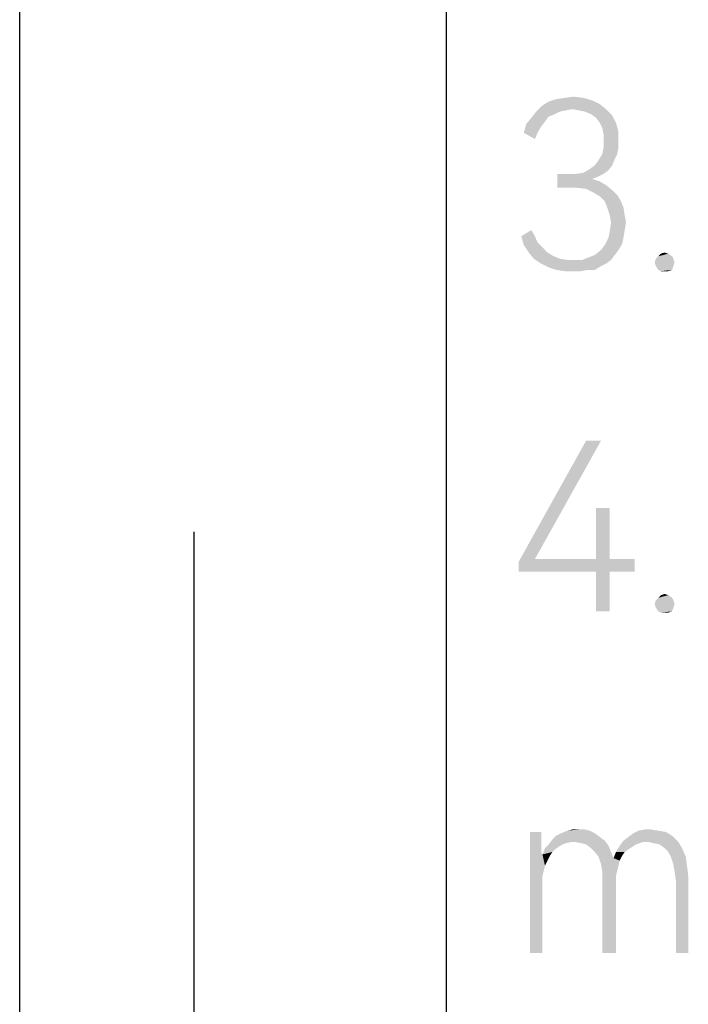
# Model space of a CAD drawing. Header units: millimetres. Extents: x 0 to 297, y 0 to 210.
# Tile 2 of 122: x 0 to 8, y 11 to 22. Entities that reach past the tile are written whole.
import ezdxf

# ---------------------------------------------------------------- set-up
doc = ezdxf.new("R2010")
doc.units = ezdxf.units.MM
doc.header["$LTSCALE"] = 16.335
doc.layers.get('0').update_dxf_attribs({"linetype": 'CONTINUOUS'})

msp = doc.modelspace()

# ---------------------------------------------------------------- linework, layer by layer
at = {"color": 7, "linetype": 'CONTINUOUS'}
msp.add_line((0, 0), (0, 210), dxfattribs=at)
at = {"color": 7, "linetype": 'CONTINUOUS', "true_color": 0x00bfff}
for p, q in [((5, 5), (5, 205)), ((2.039, 16.311), (2.039, 2.039))]:
    msp.add_line(p, q, dxfattribs=at)
at = {"color": 7, "linetype": 'CONTINUOUS'}
for points in [[(6.794, 21.321), (6.123, 21.306), (6.196, 21.35)], [(6.707, 21.364), (6.196, 21.35), (6.284, 21.379)], [(6.196, 21.35), (6.707, 21.364), (6.794, 21.321)], [(6.605, 21.394), (6.284, 21.379), (6.386, 21.394)], [(6.284, 21.379), (6.605, 21.394), (6.707, 21.364)], [(6.386, 21.394), (6.488, 21.408), (6.605, 21.394)], [(6.327, 21.233), (6.269, 21.204), (5.992, 21.16)], [(6.327, 21.233), (5.992, 21.16), (6.05, 21.233)], [(6.473, 21.262), (6.05, 21.233), (6.123, 21.306)], [(6.473, 21.262), (6.4, 21.248), (6.05, 21.233)], [(6.05, 21.233), (6.4, 21.248), (6.327, 21.233)], [(6.473, 21.262), (6.123, 21.306), (6.794, 21.321)], [(6.473, 21.262), (6.794, 21.321), (6.867, 21.262)], [(6.867, 21.262), (6.546, 21.248), (6.473, 21.262)], [(6.619, 21.233), (6.546, 21.248), (6.867, 21.262)], [(6.692, 21.204), (6.619, 21.233), (6.867, 21.262)], [(6.692, 21.204), (6.867, 21.262), (6.94, 21.189)], [(6.152, 21.116), (5.933, 21.087), (5.992, 21.16)], [(5.933, 21.087), (6.152, 21.116), (6.108, 21.058)], [(6.269, 21.204), (6.196, 21.175), (5.992, 21.16)], [(5.992, 21.16), (6.196, 21.175), (6.152, 21.116)], [(6.94, 21.189), (6.751, 21.16), (6.692, 21.204)], [(6.794, 21.102), (6.751, 21.16), (6.94, 21.189)], [(6.794, 21.102), (6.94, 21.189), (6.984, 21.102)], [(6.108, 21.058), (5.904, 20.985), (5.933, 21.087)], [(5.904, 20.985), (6.108, 21.058), (6.065, 20.985)], [(6.984, 21.102), (6.824, 21.043), (6.794, 21.102)], [(6.824, 21.043), (6.984, 21.102), (7.013, 20.999)], [(7.013, 20.999), (6.838, 20.97), (6.824, 21.043)], [(6.838, 20.97), (7.013, 20.999), (7.013, 20.897)], [(6.065, 20.985), (6.035, 20.912), (5.904, 20.985)], [(7.013, 20.897), (6.838, 20.883), (6.838, 20.97)], [(6.838, 20.81), (6.838, 20.883), (7.013, 20.897)], [(6.838, 20.81), (7.013, 20.897), (7.013, 20.81)], [(7.013, 20.81), (6.824, 20.737), (6.838, 20.81)], [(6.824, 20.737), (7.013, 20.81), (6.999, 20.737)], [(6.736, 20.605), (6.78, 20.664), (6.97, 20.678)], [(6.736, 20.605), (6.97, 20.678), (6.94, 20.605)], [(6.999, 20.737), (6.97, 20.678), (6.78, 20.664)], [(6.999, 20.737), (6.78, 20.664), (6.824, 20.737)], [(6.517, 20.503), (6.605, 20.518), (6.897, 20.547)], [(6.517, 20.503), (6.897, 20.547), (6.838, 20.503)], [(6.897, 20.547), (6.605, 20.518), (6.678, 20.561)], [(6.94, 20.605), (6.678, 20.561), (6.736, 20.605)], [(6.678, 20.561), (6.94, 20.605), (6.897, 20.547)], [(6.838, 20.503), (6.78, 20.474), (6.298, 20.342)], [(6.517, 20.503), (6.838, 20.503), (6.298, 20.342)], [(6.415, 20.503), (6.517, 20.503), (6.298, 20.342)], [(6.415, 20.503), (6.298, 20.342), (6.298, 20.503)], [(6.78, 20.474), (6.707, 20.445), (6.298, 20.342)], [(6.707, 20.445), (6.794, 20.415), (6.298, 20.342)], [(6.794, 20.415), (6.867, 20.372), (6.298, 20.342)], [(6.4, 20.342), (6.298, 20.342), (6.867, 20.372)], [(6.517, 20.342), (6.4, 20.342), (6.867, 20.372)], [(6.634, 20.328), (6.517, 20.342), (6.867, 20.372)], [(6.634, 20.328), (6.867, 20.372), (6.94, 20.313)], [(6.94, 20.313), (6.721, 20.284), (6.634, 20.328)], [(6.721, 20.284), (6.94, 20.313), (6.999, 20.255)], [(6.999, 20.255), (6.794, 20.24), (6.721, 20.284)], [(6.853, 20.182), (6.794, 20.24), (6.999, 20.255)], [(6.853, 20.182), (6.999, 20.255), (7.043, 20.182)], [(7.043, 20.182), (6.882, 20.109), (6.853, 20.182)], [(6.882, 20.109), (7.043, 20.182), (7.072, 20.109)], [(7.072, 20.109), (6.911, 20.021), (6.882, 20.109)], [(6.911, 20.021), (7.072, 20.109), (7.086, 20.021)], [(7.086, 20.021), (6.926, 19.934), (6.911, 20.021)], [(6.926, 19.934), (7.086, 20.021), (7.101, 19.934)], [(5.875, 19.773), (5.992, 19.846), (6.035, 19.773)], [(6.897, 19.758), (6.911, 19.831), (7.086, 19.846)], [(6.897, 19.758), (7.086, 19.846), (7.072, 19.758)], [(7.101, 19.934), (7.086, 19.846), (6.911, 19.831)], [(7.101, 19.934), (6.911, 19.831), (6.926, 19.934)], [(6.035, 19.773), (5.904, 19.671), (5.875, 19.773)], [(6.035, 19.773), (6.065, 19.7), (5.904, 19.671)], [(7.072, 19.758), (7.057, 19.685), (6.853, 19.671)], [(7.072, 19.758), (6.853, 19.671), (6.897, 19.758)], [(5.904, 19.671), (6.065, 19.7), (6.123, 19.642)], [(6.123, 19.642), (5.962, 19.583), (5.904, 19.671)], [(5.962, 19.583), (6.123, 19.642), (6.181, 19.583)], [(7.013, 19.612), (6.736, 19.554), (6.809, 19.612)], [(6.736, 19.554), (7.013, 19.612), (6.97, 19.554)], [(6.809, 19.612), (6.853, 19.671), (7.057, 19.685)], [(6.809, 19.612), (7.057, 19.685), (7.013, 19.612)], [(6.181, 19.583), (6.021, 19.51), (5.962, 19.583)], [(6.181, 19.583), (6.254, 19.539), (6.021, 19.51)], [(6.021, 19.51), (6.254, 19.539), (6.327, 19.51)], [(6.327, 19.51), (6.108, 19.452), (6.021, 19.51)], [(6.327, 19.51), (6.415, 19.496), (6.108, 19.452)], [(6.59, 19.496), (6.926, 19.496), (6.108, 19.452)], [(6.488, 19.496), (6.59, 19.496), (6.108, 19.452)], [(6.415, 19.496), (6.488, 19.496), (6.108, 19.452)], [(6.108, 19.452), (6.926, 19.496), (6.867, 19.452)], [(6.59, 19.496), (6.663, 19.525), (6.97, 19.554)], [(6.59, 19.496), (6.97, 19.554), (6.926, 19.496)], [(6.97, 19.554), (6.663, 19.525), (6.736, 19.554)], [(7.656, 19.51), (7.437, 19.466), (7.451, 19.51)], [(7.437, 19.466), (7.656, 19.51), (7.67, 19.466)], [(7.641, 19.539), (7.451, 19.51), (7.481, 19.539)], [(7.451, 19.51), (7.641, 19.539), (7.656, 19.51)], [(7.597, 19.569), (7.481, 19.539), (7.51, 19.569)], [(7.481, 19.539), (7.597, 19.569), (7.641, 19.539)], [(7.51, 19.569), (7.554, 19.583), (7.597, 19.569)], [(6.867, 19.452), (6.196, 19.408), (6.108, 19.452)], [(6.867, 19.452), (6.809, 19.423), (6.196, 19.408)], [(6.284, 19.379), (6.196, 19.408), (6.809, 19.423)], [(6.648, 19.379), (6.284, 19.379), (6.809, 19.423)], [(6.648, 19.379), (6.386, 19.364), (6.284, 19.379)], [(6.488, 19.364), (6.386, 19.364), (6.648, 19.379)], [(6.488, 19.364), (6.648, 19.379), (6.576, 19.364)], [(6.648, 19.379), (6.809, 19.423), (6.736, 19.379)], [(7.67, 19.466), (7.451, 19.423), (7.437, 19.466)], [(7.451, 19.423), (7.67, 19.466), (7.656, 19.423)], [(7.656, 19.423), (7.481, 19.379), (7.451, 19.423)], [(7.481, 19.379), (7.656, 19.423), (7.641, 19.379)], [(7.641, 19.379), (7.51, 19.364), (7.481, 19.379)], [(7.554, 19.364), (7.51, 19.364), (7.641, 19.379)], [(7.554, 19.364), (7.641, 19.379), (7.597, 19.364)], [(6.809, 17.379), (6.035, 15.992), (5.846, 15.963)], [(6.809, 17.379), (5.846, 15.963), (6.634, 17.379)], [(6.911, 16.591), (6.751, 15.992), (6.751, 16.591)], [(6.751, 15.992), (6.911, 16.591), (6.911, 15.992)], [(6.911, 15.992), (7.203, 15.992), (5.846, 15.963)], [(6.751, 15.992), (6.911, 15.992), (5.846, 15.963)], [(6.035, 15.992), (6.751, 15.992), (5.846, 15.963)], [(5.846, 15.846), (5.846, 15.963), (7.203, 15.992)], [(6.751, 15.846), (5.846, 15.846), (7.203, 15.992)], [(6.911, 15.846), (6.751, 15.846), (7.203, 15.992)], [(6.911, 15.846), (7.203, 15.992), (7.203, 15.846)], [(6.911, 15.846), (6.751, 15.379), (6.751, 15.846)], [(6.751, 15.379), (6.911, 15.846), (6.911, 15.379)], [(7.51, 15.569), (7.554, 15.583), (7.597, 15.569)], [(7.656, 15.51), (7.437, 15.466), (7.451, 15.51)], [(7.437, 15.466), (7.656, 15.51), (7.67, 15.466)], [(7.67, 15.466), (7.451, 15.423), (7.437, 15.466)], [(7.641, 15.539), (7.451, 15.51), (7.481, 15.539)], [(7.451, 15.51), (7.641, 15.539), (7.656, 15.51)], [(7.451, 15.423), (7.67, 15.466), (7.656, 15.423)], [(7.597, 15.569), (7.481, 15.539), (7.51, 15.569)], [(7.481, 15.539), (7.597, 15.569), (7.641, 15.539)], [(7.656, 15.423), (7.481, 15.379), (7.451, 15.423)], [(7.481, 15.379), (7.656, 15.423), (7.641, 15.379)], [(7.641, 15.379), (7.51, 15.364), (7.481, 15.379)], [(7.554, 15.364), (7.51, 15.364), (7.641, 15.379)], [(7.554, 15.364), (7.641, 15.379), (7.597, 15.364)], [(6.678, 12.81), (6.342, 12.78), (6.415, 12.81)], [(6.342, 12.78), (6.678, 12.81), (6.736, 12.78)], [(6.546, 12.824), (6.619, 12.824), (6.415, 12.81)], [(6.546, 12.824), (6.415, 12.81), (6.473, 12.824)], [(6.415, 12.81), (6.619, 12.824), (6.678, 12.81)], [(7.481, 12.81), (7.568, 12.795), (7.189, 12.78)], [(7.481, 12.81), (7.189, 12.78), (7.247, 12.81)], [(7.393, 12.824), (7.247, 12.81), (7.32, 12.824)], [(7.247, 12.81), (7.393, 12.824), (7.481, 12.81)], [(6.108, 12.795), (6.108, 12.693), (5.977, 11.379)], [(6.108, 12.795), (5.977, 11.379), (5.977, 12.795)], [(6.108, 12.693), (6.108, 12.62), (5.977, 11.379)], [(6.459, 12.678), (6.196, 12.649), (6.24, 12.707)], [(6.794, 12.737), (6.24, 12.707), (6.284, 12.751)], [(6.24, 12.707), (6.794, 12.737), (6.853, 12.693)], [(6.24, 12.707), (6.853, 12.693), (6.459, 12.678)], [(6.736, 12.78), (6.284, 12.751), (6.342, 12.78)], [(6.284, 12.751), (6.736, 12.78), (6.794, 12.737)], [(6.503, 12.678), (6.459, 12.678), (6.853, 12.693)], [(6.576, 12.664), (6.503, 12.678), (6.853, 12.693)], [(6.634, 12.649), (6.576, 12.664), (6.853, 12.693)], [(6.634, 12.649), (6.853, 12.693), (6.897, 12.634)], [(7.305, 12.678), (7.028, 12.634), (7.072, 12.693)], [(7.072, 12.693), (7.13, 12.737), (7.641, 12.751)], [(7.305, 12.678), (7.072, 12.693), (7.641, 12.751)], [(7.641, 12.751), (7.13, 12.737), (7.189, 12.78)], [(7.189, 12.78), (7.568, 12.795), (7.641, 12.751)], [(7.364, 12.678), (7.305, 12.678), (7.641, 12.751)], [(7.364, 12.678), (7.641, 12.751), (7.714, 12.678)], [(6.108, 12.62), (6.108, 12.561), (5.977, 11.379)], [(6.269, 12.591), (6.123, 12.532), (6.152, 12.605)], [(6.269, 12.591), (6.24, 12.561), (6.123, 12.532)], [(6.357, 12.649), (6.313, 12.62), (6.152, 12.605)], [(6.357, 12.649), (6.152, 12.605), (6.196, 12.649)], [(6.152, 12.605), (6.313, 12.62), (6.269, 12.591)], [(6.459, 12.678), (6.4, 12.664), (6.196, 12.649)], [(6.196, 12.649), (6.4, 12.664), (6.357, 12.649)], [(6.897, 12.634), (6.692, 12.605), (6.634, 12.649)], [(6.736, 12.561), (6.692, 12.605), (6.897, 12.634)], [(6.736, 12.561), (6.897, 12.634), (6.926, 12.561)], [(7.174, 12.62), (6.984, 12.561), (7.028, 12.634)], [(7.174, 12.62), (7.13, 12.591), (6.984, 12.561)], [(6.984, 12.561), (7.13, 12.591), (7.086, 12.561)], [(7.305, 12.678), (7.262, 12.664), (7.028, 12.634)], [(7.262, 12.664), (7.218, 12.649), (7.028, 12.634)], [(7.028, 12.634), (7.218, 12.649), (7.174, 12.62)], [(7.714, 12.678), (7.422, 12.664), (7.364, 12.678)], [(7.495, 12.649), (7.422, 12.664), (7.714, 12.678)], [(7.554, 12.605), (7.495, 12.649), (7.714, 12.678)], [(7.554, 12.605), (7.714, 12.678), (7.758, 12.605)], [(7.758, 12.605), (7.597, 12.561), (7.554, 12.605)], [(7.627, 12.503), (7.597, 12.561), (7.758, 12.605)], [(7.627, 12.503), (7.758, 12.605), (7.802, 12.503)], [(6.108, 12.561), (6.123, 12.532), (5.977, 11.379)], [(6.123, 12.532), (6.123, 12.284), (5.977, 11.379)], [(6.123, 12.532), (6.24, 12.561), (6.211, 12.518)], [(6.123, 12.532), (6.211, 12.518), (6.181, 12.459)], [(6.123, 12.532), (6.181, 12.459), (6.152, 12.401)], [(6.123, 12.532), (6.152, 12.401), (6.138, 12.342)], [(6.123, 12.532), (6.138, 12.342), (6.123, 12.284)], [(6.926, 12.561), (6.78, 12.503), (6.736, 12.561)], [(6.78, 12.503), (6.926, 12.561), (6.955, 12.488)], [(6.955, 12.488), (6.809, 12.415), (6.78, 12.503)], [(6.955, 12.488), (7.028, 12.459), (6.809, 12.415)], [(6.809, 12.415), (7.028, 12.459), (7.013, 12.401)], [(7.086, 12.561), (7.057, 12.518), (6.955, 12.488)], [(7.086, 12.561), (6.955, 12.488), (6.984, 12.561)], [(6.955, 12.488), (7.057, 12.518), (7.028, 12.459)], [(7.802, 12.503), (7.656, 12.415), (7.627, 12.503)], [(7.656, 12.415), (7.802, 12.503), (7.816, 12.401)], [(7.013, 12.401), (6.824, 12.328), (6.809, 12.415)], [(7.013, 12.401), (6.999, 12.342), (6.824, 12.328)], [(6.824, 12.328), (6.999, 12.342), (6.984, 12.284)], [(7.816, 12.401), (7.67, 12.328), (7.656, 12.415)], [(7.67, 12.328), (7.816, 12.401), (7.831, 12.269)], [(6.123, 12.284), (6.123, 12.211), (5.977, 11.379)], [(6.984, 12.284), (6.824, 12.226), (6.824, 12.328)], [(6.824, 12.226), (6.984, 12.284), (6.984, 12.211)], [(6.984, 12.211), (6.824, 11.379), (6.824, 12.226)], [(7.831, 12.269), (7.685, 12.226), (7.67, 12.328)], [(7.685, 11.379), (7.685, 12.226), (7.831, 12.269)], [(7.685, 11.379), (7.831, 12.269), (7.831, 11.379)], [(5.977, 11.379), (6.123, 12.211), (6.123, 11.379)], [(6.824, 11.379), (6.984, 12.211), (6.984, 11.379)]]:
    msp.add_solid(points, dxfattribs=at)

doc.saveas('drawing.dxf')
